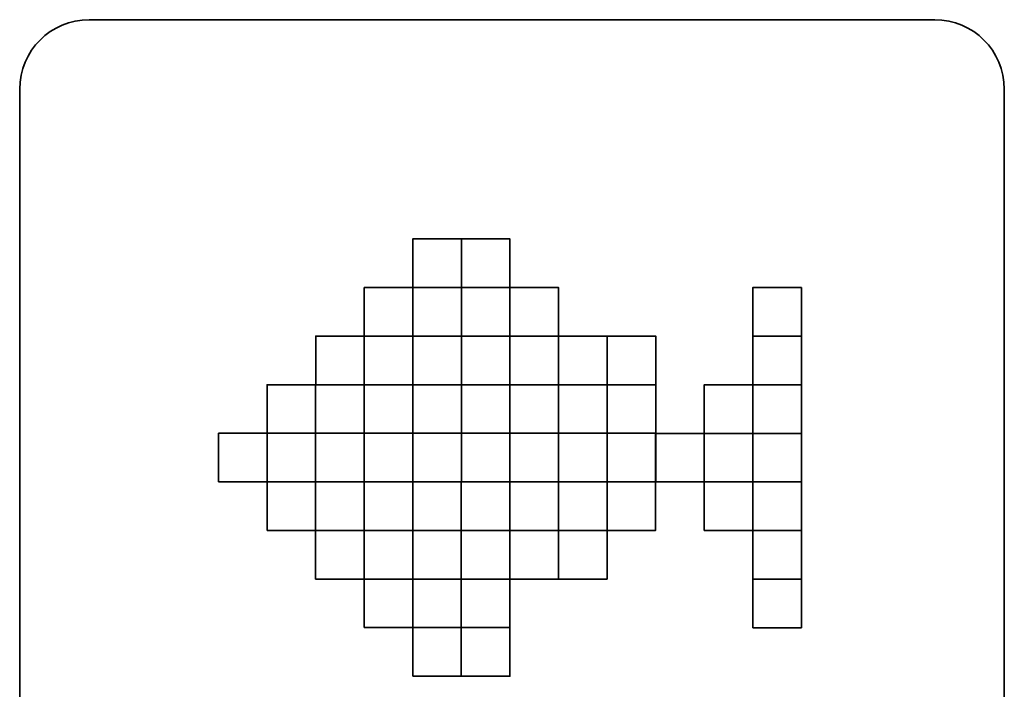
# Model space of a CAD drawing. Header units: centimetres. Extents: x -17 to 23.6, y -21.5 to 19.4.
# Tile 10 of 93: x -17 to 2.1, y 6.4 to 19.3. Entities that reach past the tile are written whole.
import ezdxf

# ---------------------------------------------------------------- set-up
doc = ezdxf.new("R2010")
doc.units = ezdxf.units.CM
doc.header["$MEASUREMENT"] = 0
doc.layers.add('Layer 1', color=7, linetype='Continuous')

msp = doc.modelspace()

# ---------------------------------------------------------------- linework, layer by layer
at = {"layer": 'Layer 1', "color": 242, "lineweight": 35}
msp.add_open_spline([(0.74727, 19.34339), (1.4892, 19.34339), (2.09072, 18.74187), (2.09072, 17.99994), (2.09072, 17.99994), (2.09072, 17.99994), (2.09072, -4.71316), (2.09072, -4.71316), (2.09072, -4.71316), (2.09072, -5.45508), (1.4892, -6.05661), (0.74727, -6.05661), (0.74727, -6.05661), (0.74727, -6.05661), (-15.61583, -6.05661), (-15.61583, -6.05661), (-15.61583, -6.05661), (-16.35775, -6.05661), (-16.95928, -5.45508), (-16.95928, -4.71316), (-16.95928, -4.71316), (-16.95928, -4.71316), (-16.95928, 17.99994), (-16.95928, 17.99994), (-16.95928, 17.99994), (-16.95928, 18.74187), (-16.35775, 19.34339), (-15.61583, 19.34339), (-15.61583, 19.34339), (-15.61583, 19.34339), (0.74727, 19.34339), (0.74727, 19.34339)], degree=3, knots=[0, 0, 0, 0, 0.11111111, 0.11111111, 0.11111111, 0.11111111, 0.22222222, 0.22222222, 0.22222222, 0.22222222, 0.33333333, 0.33333333, 0.33333333, 0.33333333, 0.44444444, 0.44444444, 0.44444444, 0.44444444, 0.55555556, 0.55555556, 0.55555556, 0.55555556, 0.66666667, 0.66666667, 0.66666667, 0.66666667, 0.77777778, 0.77777778, 0.77777778, 0.77777778, 1, 1, 1, 1], dxfattribs=at)
at = {"layer": 'Layer 1', "color": 30, "lineweight": 35}
for points in [[(-9.35307, 14.16154), (-9.35307, 14.16154), (-8.41338, 14.16154), (-8.41338, 14.16154), (-8.41338, 14.16154), (-8.41338, 14.16154), (-8.41338, 15.10138), (-8.41338, 15.10138), (-8.41338, 15.10138), (-8.41338, 15.10138), (-9.35307, 15.10138), (-9.35307, 15.10138), (-9.35307, 15.10138), (-9.35307, 15.10138), (-9.35307, 14.16154), (-9.35307, 14.16154)], [(-8.41338, 14.16154), (-8.41338, 14.16154), (-7.47354, 14.16154), (-7.47354, 14.16154), (-7.47354, 14.16154), (-7.47354, 14.16154), (-7.47354, 15.10138), (-7.47354, 15.10138), (-7.47354, 15.10138), (-7.47354, 15.10138), (-8.41338, 15.10138), (-8.41338, 15.10138), (-8.41338, 15.10138), (-8.41338, 15.10138), (-8.41338, 14.16154), (-8.41338, 14.16154)], [(-10.29287, 13.22174), (-10.29287, 13.22174), (-9.35307, 13.22174), (-9.35307, 13.22174), (-9.35307, 13.22174), (-9.35307, 13.22174), (-9.35307, 14.16154), (-9.35307, 14.16154), (-9.35307, 14.16154), (-9.35307, 14.16154), (-10.29287, 14.16154), (-10.29287, 14.16154), (-10.29287, 14.16154), (-10.29287, 14.16154), (-10.29287, 13.22174), (-10.29287, 13.22174)], [(-9.35307, 13.22174), (-9.35307, 13.22174), (-8.41338, 13.22174), (-8.41338, 13.22174), (-8.41338, 13.22174), (-8.41338, 13.22174), (-8.41338, 14.16154), (-8.41338, 14.16154), (-8.41338, 14.16154), (-8.41338, 14.16154), (-9.35307, 14.16154), (-9.35307, 14.16154), (-9.35307, 14.16154), (-9.35307, 14.16154), (-9.35307, 13.22174), (-9.35307, 13.22174)], [(-8.41338, 13.22174), (-8.41338, 13.22174), (-7.47354, 13.22174), (-7.47354, 13.22174), (-7.47354, 13.22174), (-7.47354, 13.22174), (-7.47354, 14.16154), (-7.47354, 14.16154), (-7.47354, 14.16154), (-7.47354, 14.16154), (-8.41338, 14.16154), (-8.41338, 14.16154), (-8.41338, 14.16154), (-8.41338, 14.16154), (-8.41338, 13.22174), (-8.41338, 13.22174)], [(-7.47354, 13.22174), (-7.47354, 13.22174), (-6.53374, 13.22174), (-6.53374, 13.22174), (-6.53374, 13.22174), (-6.53374, 13.22174), (-6.53374, 14.16154), (-6.53374, 14.16154), (-6.53374, 14.16154), (-6.53374, 14.16154), (-7.47354, 14.16154), (-7.47354, 14.16154), (-7.47354, 14.16154), (-7.47354, 14.16154), (-7.47354, 13.22174), (-7.47354, 13.22174)], [(-2.7761, 13.22051), (-2.7761, 13.22051), (-1.83626, 13.22051), (-1.83626, 13.22051), (-1.83626, 13.22051), (-1.83626, 13.22051), (-1.83626, 14.16031), (-1.83626, 14.16031), (-1.83626, 14.16031), (-1.83626, 14.16031), (-2.7761, 14.16031), (-2.7761, 14.16031), (-2.7761, 14.16031), (-2.7761, 14.16031), (-2.7761, 13.22051), (-2.7761, 13.22051)], [(-11.23271, 12.28191), (-11.23271, 12.28191), (-10.29287, 12.28191), (-10.29287, 12.28191), (-10.29287, 12.28191), (-10.29287, 12.28191), (-10.29287, 13.22174), (-10.29287, 13.22174), (-10.29287, 13.22174), (-10.29287, 13.22174), (-11.23271, 13.22174), (-11.23271, 13.22174), (-11.23271, 13.22174), (-11.23271, 13.22174), (-11.23271, 12.28191), (-11.23271, 12.28191)], [(-10.29287, 12.28191), (-10.29287, 12.28191), (-9.35307, 12.28191), (-9.35307, 12.28191), (-9.35307, 12.28191), (-9.35307, 12.28191), (-9.35307, 13.22174), (-9.35307, 13.22174), (-9.35307, 13.22174), (-9.35307, 13.22174), (-10.29287, 13.22174), (-10.29287, 13.22174), (-10.29287, 13.22174), (-10.29287, 13.22174), (-10.29287, 12.28191), (-10.29287, 12.28191)], [(-9.35307, 12.28191), (-9.35307, 12.28191), (-8.41338, 12.28191), (-8.41338, 12.28191), (-8.41338, 12.28191), (-8.41338, 12.28191), (-8.41338, 13.22174), (-8.41338, 13.22174), (-8.41338, 13.22174), (-8.41338, 13.22174), (-9.35307, 13.22174), (-9.35307, 13.22174), (-9.35307, 13.22174), (-9.35307, 13.22174), (-9.35307, 12.28191), (-9.35307, 12.28191)], [(-8.41338, 12.28191), (-8.41338, 12.28191), (-7.47354, 12.28191), (-7.47354, 12.28191), (-7.47354, 12.28191), (-7.47354, 12.28191), (-7.47354, 13.22174), (-7.47354, 13.22174), (-7.47354, 13.22174), (-7.47354, 13.22174), (-8.41338, 13.22174), (-8.41338, 13.22174), (-8.41338, 13.22174), (-8.41338, 13.22174), (-8.41338, 12.28191), (-8.41338, 12.28191)], [(-7.47354, 12.28191), (-7.47354, 12.28191), (-6.53374, 12.28191), (-6.53374, 12.28191), (-6.53374, 12.28191), (-6.53374, 12.28191), (-6.53374, 13.22174), (-6.53374, 13.22174), (-6.53374, 13.22174), (-6.53374, 13.22174), (-7.47354, 13.22174), (-7.47354, 13.22174), (-7.47354, 13.22174), (-7.47354, 13.22174), (-7.47354, 12.28191), (-7.47354, 12.28191)], [(-6.53374, 12.28191), (-6.53374, 12.28191), (-5.59391, 12.28191), (-5.59391, 12.28191), (-5.59391, 12.28191), (-5.59391, 12.28191), (-5.59391, 13.22174), (-5.59391, 13.22174), (-5.59391, 13.22174), (-5.59391, 13.22174), (-6.53374, 13.22174), (-6.53374, 13.22174), (-6.53374, 13.22174), (-6.53374, 13.22174), (-6.53374, 12.28191), (-6.53374, 12.28191)], [(-5.59391, 12.28191), (-5.59391, 12.28191), (-4.65407, 12.28191), (-4.65407, 12.28191), (-4.65407, 12.28191), (-4.65407, 12.28191), (-4.65407, 13.22174), (-4.65407, 13.22174), (-4.65407, 13.22174), (-4.65407, 13.22174), (-5.59391, 13.22174), (-5.59391, 13.22174), (-5.59391, 13.22174), (-5.59391, 13.22174), (-5.59391, 12.28191), (-5.59391, 12.28191)], [(-2.7761, 12.28067), (-2.7761, 12.28067), (-1.83626, 12.28067), (-1.83626, 12.28067), (-1.83626, 12.28067), (-1.83626, 12.28067), (-1.83626, 13.22051), (-1.83626, 13.22051), (-1.83626, 13.22051), (-1.83626, 13.22051), (-2.7761, 13.22051), (-2.7761, 13.22051), (-2.7761, 13.22051), (-2.7761, 13.22051), (-2.7761, 12.28067), (-2.7761, 12.28067)], [(-12.17293, 11.34207), (-12.17293, 11.34207), (-11.23313, 11.34207), (-11.23313, 11.34207), (-11.23313, 11.34207), (-11.23313, 11.34207), (-11.23313, 12.28191), (-11.23313, 12.28191), (-11.23313, 12.28191), (-11.23313, 12.28191), (-12.17293, 12.28191), (-12.17293, 12.28191), (-12.17293, 12.28191), (-12.17293, 12.28191), (-12.17293, 11.34207), (-12.17293, 11.34207)], [(-11.23313, 11.34207), (-11.23313, 11.34207), (-10.29344, 11.34207), (-10.29344, 11.34207), (-10.29344, 11.34207), (-10.29344, 11.34207), (-10.29344, 12.28191), (-10.29344, 12.28191), (-10.29344, 12.28191), (-10.29344, 12.28191), (-11.23313, 12.28191), (-11.23313, 12.28191), (-11.23313, 12.28191), (-11.23313, 12.28191), (-11.23313, 11.34207), (-11.23313, 11.34207)], [(-10.29344, 11.34207), (-10.29344, 11.34207), (-9.3536, 11.34207), (-9.3536, 11.34207), (-9.3536, 11.34207), (-9.3536, 11.34207), (-9.3536, 12.28191), (-9.3536, 12.28191), (-9.3536, 12.28191), (-9.3536, 12.28191), (-10.29344, 12.28191), (-10.29344, 12.28191), (-10.29344, 12.28191), (-10.29344, 12.28191), (-10.29344, 11.34207), (-10.29344, 11.34207)], [(-9.3536, 11.34207), (-9.3536, 11.34207), (-8.4138, 11.34207), (-8.4138, 11.34207), (-8.4138, 11.34207), (-8.4138, 11.34207), (-8.4138, 12.28191), (-8.4138, 12.28191), (-8.4138, 12.28191), (-8.4138, 12.28191), (-9.3536, 12.28191), (-9.3536, 12.28191), (-9.3536, 12.28191), (-9.3536, 12.28191), (-9.3536, 11.34207), (-9.3536, 11.34207)], [(-8.4138, 11.34207), (-8.4138, 11.34207), (-7.47397, 11.34207), (-7.47397, 11.34207), (-7.47397, 11.34207), (-7.47397, 11.34207), (-7.47397, 12.28191), (-7.47397, 12.28191), (-7.47397, 12.28191), (-7.47397, 12.28191), (-8.4138, 12.28191), (-8.4138, 12.28191), (-8.4138, 12.28191), (-8.4138, 12.28191), (-8.4138, 11.34207), (-8.4138, 11.34207)], [(-7.47397, 11.34207), (-7.47397, 11.34207), (-6.53413, 11.34207), (-6.53413, 11.34207), (-6.53413, 11.34207), (-6.53413, 11.34207), (-6.53413, 12.28191), (-6.53413, 12.28191), (-6.53413, 12.28191), (-6.53413, 12.28191), (-7.47397, 12.28191), (-7.47397, 12.28191), (-7.47397, 12.28191), (-7.47397, 12.28191), (-7.47397, 11.34207), (-7.47397, 11.34207)], [(-6.53413, 11.34207), (-6.53413, 11.34207), (-5.59433, 11.34207), (-5.59433, 11.34207), (-5.59433, 11.34207), (-5.59433, 11.34207), (-5.59433, 12.28191), (-5.59433, 12.28191), (-5.59433, 12.28191), (-5.59433, 12.28191), (-6.53413, 12.28191), (-6.53413, 12.28191), (-6.53413, 12.28191), (-6.53413, 12.28191), (-6.53413, 11.34207), (-6.53413, 11.34207)], [(-5.59433, 11.34207), (-5.59433, 11.34207), (-4.6545, 11.34207), (-4.6545, 11.34207), (-4.6545, 11.34207), (-4.6545, 11.34207), (-4.6545, 12.28191), (-4.6545, 12.28191), (-4.6545, 12.28191), (-4.6545, 12.28191), (-5.59433, 12.28191), (-5.59433, 12.28191), (-5.59433, 12.28191), (-5.59433, 12.28191), (-5.59433, 11.34207), (-5.59433, 11.34207)], [(-3.71593, 11.34084), (-3.71593, 11.34084), (-2.7761, 11.34084), (-2.7761, 11.34084), (-2.7761, 11.34084), (-2.7761, 11.34084), (-2.7761, 12.28067), (-2.7761, 12.28067), (-2.7761, 12.28067), (-2.7761, 12.28067), (-3.71593, 12.28067), (-3.71593, 12.28067), (-3.71593, 12.28067), (-3.71593, 12.28067), (-3.71593, 11.34084), (-3.71593, 11.34084)], [(-2.7761, 11.34084), (-2.7761, 11.34084), (-1.83626, 11.34084), (-1.83626, 11.34084), (-1.83626, 11.34084), (-1.83626, 11.34084), (-1.83626, 12.28067), (-1.83626, 12.28067), (-1.83626, 12.28067), (-1.83626, 12.28067), (-2.7761, 12.28067), (-2.7761, 12.28067), (-2.7761, 12.28067), (-2.7761, 12.28067), (-2.7761, 11.34084), (-2.7761, 11.34084)], [(-13.11263, 10.40213), (-13.11263, 10.40213), (-12.17279, 10.40213), (-12.17279, 10.40213), (-12.17279, 10.40213), (-12.17279, 10.40213), (-12.17279, 11.34197), (-12.17279, 11.34197), (-12.17279, 11.34197), (-12.17279, 11.34197), (-13.11263, 11.34197), (-13.11263, 11.34197), (-13.11263, 11.34197), (-13.11263, 11.34197), (-13.11263, 10.40213), (-13.11263, 10.40213)], [(-12.17279, 10.40213), (-12.17279, 10.40213), (-11.23299, 10.40213), (-11.23299, 10.40213), (-11.23299, 10.40213), (-11.23299, 10.40213), (-11.23299, 11.34197), (-11.23299, 11.34197), (-11.23299, 11.34197), (-11.23299, 11.34197), (-12.17279, 11.34197), (-12.17279, 11.34197), (-12.17279, 11.34197), (-12.17279, 11.34197), (-12.17279, 10.40213), (-12.17279, 10.40213)], [(-11.23299, 10.40213), (-11.23299, 10.40213), (-10.29316, 10.40213), (-10.29316, 10.40213), (-10.29316, 10.40213), (-10.29316, 10.40213), (-10.29316, 11.34197), (-10.29316, 11.34197), (-10.29316, 11.34197), (-10.29316, 11.34197), (-11.23299, 11.34197), (-11.23299, 11.34197), (-11.23299, 11.34197), (-11.23299, 11.34197), (-11.23299, 10.40213), (-11.23299, 10.40213)], [(-10.29316, 10.40213), (-10.29316, 10.40213), (-9.35332, 10.40213), (-9.35332, 10.40213), (-9.35332, 10.40213), (-9.35332, 10.40213), (-9.35332, 11.34197), (-9.35332, 11.34197), (-9.35332, 11.34197), (-9.35332, 11.34197), (-10.29316, 11.34197), (-10.29316, 11.34197), (-10.29316, 11.34197), (-10.29316, 11.34197), (-10.29316, 10.40213), (-10.29316, 10.40213)], [(-9.35332, 10.40213), (-9.35332, 10.40213), (-8.41352, 10.40213), (-8.41352, 10.40213), (-8.41352, 10.40213), (-8.41352, 10.40213), (-8.41352, 11.34197), (-8.41352, 11.34197), (-8.41352, 11.34197), (-8.41352, 11.34197), (-9.35332, 11.34197), (-9.35332, 11.34197), (-9.35332, 11.34197), (-9.35332, 11.34197), (-9.35332, 10.40213), (-9.35332, 10.40213)], [(-8.41352, 10.40213), (-8.41352, 10.40213), (-7.47369, 10.40213), (-7.47369, 10.40213), (-7.47369, 10.40213), (-7.47369, 10.40213), (-7.47369, 11.34197), (-7.47369, 11.34197), (-7.47369, 11.34197), (-7.47369, 11.34197), (-8.41352, 11.34197), (-8.41352, 11.34197), (-8.41352, 11.34197), (-8.41352, 11.34197), (-8.41352, 10.40213), (-8.41352, 10.40213)], [(-7.47369, 10.40213), (-7.47369, 10.40213), (-6.53399, 10.40213), (-6.53399, 10.40213), (-6.53399, 10.40213), (-6.53399, 10.40213), (-6.53399, 11.34197), (-6.53399, 11.34197), (-6.53399, 11.34197), (-6.53399, 11.34197), (-7.47369, 11.34197), (-7.47369, 11.34197), (-7.47369, 11.34197), (-7.47369, 11.34197), (-7.47369, 10.40213), (-7.47369, 10.40213)], [(-6.53399, 10.40213), (-6.53399, 10.40213), (-5.59419, 10.40213), (-5.59419, 10.40213), (-5.59419, 10.40213), (-5.59419, 10.40213), (-5.59419, 11.34197), (-5.59419, 11.34197), (-5.59419, 11.34197), (-5.59419, 11.34197), (-6.53399, 11.34197), (-6.53399, 11.34197), (-6.53399, 11.34197), (-6.53399, 11.34197), (-6.53399, 10.40213), (-6.53399, 10.40213)], [(-5.59419, 10.40213), (-5.59419, 10.40213), (-4.65436, 10.40213), (-4.65436, 10.40213), (-4.65436, 10.40213), (-4.65436, 10.40213), (-4.65436, 11.34197), (-4.65436, 11.34197), (-4.65436, 11.34197), (-4.65436, 11.34197), (-5.59419, 11.34197), (-5.59419, 11.34197), (-5.59419, 11.34197), (-5.59419, 11.34197), (-5.59419, 10.40213), (-5.59419, 10.40213)], [(-4.65573, 10.40118), (-4.65573, 10.40118), (-3.71593, 10.40118), (-3.71593, 10.40118), (-3.71593, 10.40118), (-3.71593, 10.40118), (-3.71593, 11.34084), (-3.71593, 11.34084), (-3.71593, 11.34084), (-3.71593, 11.34084), (-4.65573, 11.34084), (-4.65573, 11.34084), (-4.65573, 11.34084), (-4.65573, 11.34084), (-4.65573, 10.40118), (-4.65573, 10.40118)], [(-3.71593, 10.40118), (-3.71593, 10.40118), (-2.7761, 10.40118), (-2.7761, 10.40118), (-2.7761, 10.40118), (-2.7761, 10.40118), (-2.7761, 11.34084), (-2.7761, 11.34084), (-2.7761, 11.34084), (-2.7761, 11.34084), (-3.71593, 11.34084), (-3.71593, 11.34084), (-3.71593, 11.34084), (-3.71593, 11.34084), (-3.71593, 10.40118), (-3.71593, 10.40118)], [(-2.7761, 10.40118), (-2.7761, 10.40118), (-1.83626, 10.40118), (-1.83626, 10.40118), (-1.83626, 10.40118), (-1.83626, 10.40118), (-1.83626, 11.34084), (-1.83626, 11.34084), (-1.83626, 11.34084), (-1.83626, 11.34084), (-2.7761, 11.34084), (-2.7761, 11.34084), (-2.7761, 11.34084), (-2.7761, 11.34084), (-2.7761, 10.40118), (-2.7761, 10.40118)], [(-12.17445, 9.46134), (-12.17445, 9.46134), (-11.23465, 9.46134), (-11.23465, 9.46134), (-11.23465, 9.46134), (-11.23465, 9.46134), (-11.23465, 10.40118), (-11.23465, 10.40118), (-11.23465, 10.40118), (-11.23465, 10.40118), (-12.17445, 10.40118), (-12.17445, 10.40118), (-12.17445, 10.40118), (-12.17445, 10.40118), (-12.17445, 9.46134), (-12.17445, 9.46134)], [(-11.23465, 9.46286), (-11.23465, 9.46286), (-10.29495, 9.46286), (-10.29495, 9.46286), (-10.29495, 9.46286), (-10.29495, 9.46286), (-10.29495, 10.40255), (-10.29495, 10.40255), (-10.29495, 10.40255), (-10.29495, 10.40255), (-11.23465, 10.40255), (-11.23465, 10.40255), (-11.23465, 10.40255), (-11.23465, 10.40255), (-11.23465, 9.46286), (-11.23465, 9.46286)], [(-10.29495, 9.46286), (-10.29495, 9.46286), (-9.35512, 9.46286), (-9.35512, 9.46286), (-9.35512, 9.46286), (-9.35512, 9.46286), (-9.35512, 10.40255), (-9.35512, 10.40255), (-9.35512, 10.40255), (-9.35512, 10.40255), (-10.29495, 10.40255), (-10.29495, 10.40255), (-10.29495, 10.40255), (-10.29495, 10.40255), (-10.29495, 9.46286), (-10.29495, 9.46286)], [(-9.35512, 9.46286), (-9.35512, 9.46286), (-8.41532, 9.46286), (-8.41532, 9.46286), (-8.41532, 9.46286), (-8.41532, 9.46286), (-8.41532, 10.40255), (-8.41532, 10.40255), (-8.41532, 10.40255), (-8.41532, 10.40255), (-9.35512, 10.40255), (-9.35512, 10.40255), (-9.35512, 10.40255), (-9.35512, 10.40255), (-9.35512, 9.46286), (-9.35512, 9.46286)], [(-8.41532, 9.46286), (-8.41532, 9.46286), (-7.47548, 9.46286), (-7.47548, 9.46286), (-7.47548, 9.46286), (-7.47548, 9.46286), (-7.47548, 10.40255), (-7.47548, 10.40255), (-7.47548, 10.40255), (-7.47548, 10.40255), (-8.41532, 10.40255), (-8.41532, 10.40255), (-8.41532, 10.40255), (-8.41532, 10.40255), (-8.41532, 9.46286), (-8.41532, 9.46286)], [(-7.47548, 9.46286), (-7.47548, 9.46286), (-6.53565, 9.46286), (-6.53565, 9.46286), (-6.53565, 9.46286), (-6.53565, 9.46286), (-6.53565, 10.40255), (-6.53565, 10.40255), (-6.53565, 10.40255), (-6.53565, 10.40255), (-7.47548, 10.40255), (-7.47548, 10.40255), (-7.47548, 10.40255), (-7.47548, 10.40255), (-7.47548, 9.46286), (-7.47548, 9.46286)], [(-6.53565, 9.46286), (-6.53565, 9.46286), (-5.59585, 9.46286), (-5.59585, 9.46286), (-5.59585, 9.46286), (-5.59585, 9.46286), (-5.59585, 10.40255), (-5.59585, 10.40255), (-5.59585, 10.40255), (-5.59585, 10.40255), (-6.53565, 10.40255), (-6.53565, 10.40255), (-6.53565, 10.40255), (-6.53565, 10.40255), (-6.53565, 9.46286), (-6.53565, 9.46286)], [(-5.59585, 9.46286), (-5.59585, 9.46286), (-4.65601, 9.46286), (-4.65601, 9.46286), (-4.65601, 9.46286), (-4.65601, 9.46286), (-4.65601, 10.40255), (-4.65601, 10.40255), (-4.65601, 10.40255), (-4.65601, 10.40255), (-5.59585, 10.40255), (-5.59585, 10.40255), (-5.59585, 10.40255), (-5.59585, 10.40255), (-5.59585, 9.46286), (-5.59585, 9.46286)], [(-3.71593, 9.46134), (-3.71593, 9.46134), (-2.7761, 9.46134), (-2.7761, 9.46134), (-2.7761, 9.46134), (-2.7761, 9.46134), (-2.7761, 10.40118), (-2.7761, 10.40118), (-2.7761, 10.40118), (-2.7761, 10.40118), (-3.71593, 10.40118), (-3.71593, 10.40118), (-3.71593, 10.40118), (-3.71593, 10.40118), (-3.71593, 9.46134), (-3.71593, 9.46134)], [(-2.7761, 9.46134), (-2.7761, 9.46134), (-1.83626, 9.46134), (-1.83626, 9.46134), (-1.83626, 9.46134), (-1.83626, 9.46134), (-1.83626, 10.40118), (-1.83626, 10.40118), (-1.83626, 10.40118), (-1.83626, 10.40118), (-2.7761, 10.40118), (-2.7761, 10.40118), (-2.7761, 10.40118), (-2.7761, 10.40118), (-2.7761, 9.46134), (-2.7761, 9.46134)], [(-11.23423, 8.52303), (-11.23423, 8.52303), (-10.29439, 8.52303), (-10.29439, 8.52303), (-10.29439, 8.52303), (-10.29439, 8.52303), (-10.29439, 9.46286), (-10.29439, 9.46286), (-10.29439, 9.46286), (-10.29439, 9.46286), (-11.23423, 9.46286), (-11.23423, 9.46286), (-11.23423, 9.46286), (-11.23423, 9.46286), (-11.23423, 8.52303), (-11.23423, 8.52303)], [(-10.29439, 8.52303), (-10.29439, 8.52303), (-9.35459, 8.52303), (-9.35459, 8.52303), (-9.35459, 8.52303), (-9.35459, 8.52303), (-9.35459, 9.46286), (-9.35459, 9.46286), (-9.35459, 9.46286), (-9.35459, 9.46286), (-10.29439, 9.46286), (-10.29439, 9.46286), (-10.29439, 9.46286), (-10.29439, 9.46286), (-10.29439, 8.52303), (-10.29439, 8.52303)], [(-9.35459, 8.52303), (-9.35459, 8.52303), (-8.4149, 8.52303), (-8.4149, 8.52303), (-8.4149, 8.52303), (-8.4149, 8.52303), (-8.4149, 9.46286), (-8.4149, 9.46286), (-8.4149, 9.46286), (-8.4149, 9.46286), (-9.35459, 9.46286), (-9.35459, 9.46286), (-9.35459, 9.46286), (-9.35459, 9.46286), (-9.35459, 8.52303), (-9.35459, 8.52303)], [(-8.4149, 8.52303), (-8.4149, 8.52303), (-7.47506, 8.52303), (-7.47506, 8.52303), (-7.47506, 8.52303), (-7.47506, 8.52303), (-7.47506, 9.46286), (-7.47506, 9.46286), (-7.47506, 9.46286), (-7.47506, 9.46286), (-8.4149, 9.46286), (-8.4149, 9.46286), (-8.4149, 9.46286), (-8.4149, 9.46286), (-8.4149, 8.52303), (-8.4149, 8.52303)], [(-7.47506, 8.52303), (-7.47506, 8.52303), (-6.53526, 8.52303), (-6.53526, 8.52303), (-6.53526, 8.52303), (-6.53526, 8.52303), (-6.53526, 9.46286), (-6.53526, 9.46286), (-6.53526, 9.46286), (-6.53526, 9.46286), (-7.47506, 9.46286), (-7.47506, 9.46286), (-7.47506, 9.46286), (-7.47506, 9.46286), (-7.47506, 8.52303), (-7.47506, 8.52303)], [(-6.53526, 8.52303), (-6.53526, 8.52303), (-5.59543, 8.52303), (-5.59543, 8.52303), (-5.59543, 8.52303), (-5.59543, 8.52303), (-5.59543, 9.46286), (-5.59543, 9.46286), (-5.59543, 9.46286), (-5.59543, 9.46286), (-6.53526, 9.46286), (-6.53526, 9.46286), (-6.53526, 9.46286), (-6.53526, 9.46286), (-6.53526, 8.52303), (-6.53526, 8.52303)], [(-2.7761, 8.52151), (-2.7761, 8.52151), (-1.83626, 8.52151), (-1.83626, 8.52151), (-1.83626, 8.52151), (-1.83626, 8.52151), (-1.83626, 9.46134), (-1.83626, 9.46134), (-1.83626, 9.46134), (-1.83626, 9.46134), (-2.7761, 9.46134), (-2.7761, 9.46134), (-2.7761, 9.46134), (-2.7761, 9.46134), (-2.7761, 8.52151), (-2.7761, 8.52151)], [(-10.29439, 7.58323), (-10.29439, 7.58323), (-9.35459, 7.58323), (-9.35459, 7.58323), (-9.35459, 7.58323), (-9.35459, 7.58323), (-9.35459, 8.52303), (-9.35459, 8.52303), (-9.35459, 8.52303), (-9.35459, 8.52303), (-10.29439, 8.52303), (-10.29439, 8.52303), (-10.29439, 8.52303), (-10.29439, 8.52303), (-10.29439, 7.58323), (-10.29439, 7.58323)], [(-9.35459, 7.58323), (-9.35459, 7.58323), (-8.4149, 7.58323), (-8.4149, 7.58323), (-8.4149, 7.58323), (-8.4149, 7.58323), (-8.4149, 8.52303), (-8.4149, 8.52303), (-8.4149, 8.52303), (-8.4149, 8.52303), (-9.35459, 8.52303), (-9.35459, 8.52303), (-9.35459, 8.52303), (-9.35459, 8.52303), (-9.35459, 7.58323), (-9.35459, 7.58323)], [(-8.4149, 7.58323), (-8.4149, 7.58323), (-7.47506, 7.58323), (-7.47506, 7.58323), (-7.47506, 7.58323), (-7.47506, 7.58323), (-7.47506, 8.52303), (-7.47506, 8.52303), (-7.47506, 8.52303), (-7.47506, 8.52303), (-8.4149, 8.52303), (-8.4149, 8.52303), (-8.4149, 8.52303), (-8.4149, 8.52303), (-8.4149, 7.58323), (-8.4149, 7.58323)], [(-2.7761, 7.58171), (-2.7761, 7.58171), (-1.83626, 7.58171), (-1.83626, 7.58171), (-1.83626, 7.58171), (-1.83626, 7.58171), (-1.83626, 8.52151), (-1.83626, 8.52151), (-1.83626, 8.52151), (-1.83626, 8.52151), (-2.7761, 8.52151), (-2.7761, 8.52151), (-2.7761, 8.52151), (-2.7761, 8.52151), (-2.7761, 7.58171), (-2.7761, 7.58171)], [(-9.35459, 6.64339), (-9.35459, 6.64339), (-8.4149, 6.64339), (-8.4149, 6.64339), (-8.4149, 6.64339), (-8.4149, 6.64339), (-8.4149, 7.58323), (-8.4149, 7.58323), (-8.4149, 7.58323), (-8.4149, 7.58323), (-9.35459, 7.58323), (-9.35459, 7.58323), (-9.35459, 7.58323), (-9.35459, 7.58323), (-9.35459, 6.64339), (-9.35459, 6.64339)], [(-8.4149, 6.64339), (-8.4149, 6.64339), (-7.47506, 6.64339), (-7.47506, 6.64339), (-7.47506, 6.64339), (-7.47506, 6.64339), (-7.47506, 7.58323), (-7.47506, 7.58323), (-7.47506, 7.58323), (-7.47506, 7.58323), (-8.4149, 7.58323), (-8.4149, 7.58323), (-8.4149, 7.58323), (-8.4149, 7.58323), (-8.4149, 6.64339), (-8.4149, 6.64339)]]:
    msp.add_open_spline(points, degree=3, knots=[0, 0, 0, 0, 0.2, 0.2, 0.2, 0.2, 0.4, 0.4, 0.4, 0.4, 0.6, 0.6, 0.6, 0.6, 1, 1, 1, 1], dxfattribs=at)
for points in [[(-9.35307, 14.16154), (-9.35307, 14.16154), (-8.41338, 14.16154), (-8.41338, 14.16154)], [(-8.41338, 14.16154), (-8.41338, 14.16154), (-7.47354, 14.16154), (-7.47354, 14.16154)], [(-2.7761, 14.16031), (-2.7761, 14.16031), (-1.83626, 14.16031), (-1.83626, 14.16031)], [(-10.29287, 13.22174), (-10.29287, 13.22174), (-9.35307, 13.22174), (-9.35307, 13.22174)], [(-9.35307, 13.22174), (-9.35307, 13.22174), (-8.41338, 13.22174), (-8.41338, 13.22174)], [(-8.41338, 13.22174), (-8.41338, 13.22174), (-7.47354, 13.22174), (-7.47354, 13.22174)], [(-7.47354, 13.22174), (-7.47354, 13.22174), (-6.53374, 13.22174), (-6.53374, 13.22174)], [(-2.7761, 13.22051), (-2.7761, 13.22051), (-1.83626, 13.22051), (-1.83626, 13.22051)], [(-11.23271, 12.28191), (-11.23271, 12.28191), (-10.29287, 12.28191), (-10.29287, 12.28191)], [(-10.29287, 12.28191), (-10.29287, 12.28191), (-9.35307, 12.28191), (-9.35307, 12.28191)], [(-9.35307, 12.28191), (-9.35307, 12.28191), (-8.41338, 12.28191), (-8.41338, 12.28191)], [(-8.41338, 12.28191), (-8.41338, 12.28191), (-7.47354, 12.28191), (-7.47354, 12.28191)], [(-7.47354, 12.28191), (-7.47354, 12.28191), (-6.53374, 12.28191), (-6.53374, 12.28191)], [(-6.53374, 12.28191), (-6.53374, 12.28191), (-5.59391, 12.28191), (-5.59391, 12.28191)], [(-5.59391, 12.28191), (-5.59391, 12.28191), (-4.65407, 12.28191), (-4.65407, 12.28191)], [(-3.71593, 12.28067), (-3.71593, 12.28067), (-2.7761, 12.28067), (-2.7761, 12.28067)], [(-2.7761, 12.28067), (-2.7761, 12.28067), (-1.83626, 12.28067), (-1.83626, 12.28067)], [(-12.17293, 11.34207), (-12.17293, 11.34207), (-11.23313, 11.34207), (-11.23313, 11.34207)], [(-11.23313, 11.34207), (-11.23313, 11.34207), (-10.29344, 11.34207), (-10.29344, 11.34207)], [(-10.29344, 11.34207), (-10.29344, 11.34207), (-9.3536, 11.34207), (-9.3536, 11.34207)], [(-9.3536, 11.34207), (-9.3536, 11.34207), (-8.4138, 11.34207), (-8.4138, 11.34207)], [(-8.4138, 11.34207), (-8.4138, 11.34207), (-7.47397, 11.34207), (-7.47397, 11.34207)], [(-7.47397, 11.34207), (-7.47397, 11.34207), (-6.53413, 11.34207), (-6.53413, 11.34207)], [(-6.53413, 11.34207), (-6.53413, 11.34207), (-5.59433, 11.34207), (-5.59433, 11.34207)], [(-5.59433, 11.34207), (-5.59433, 11.34207), (-4.6545, 11.34207), (-4.6545, 11.34207)], [(-4.65573, 11.34084), (-4.65573, 11.34084), (-3.71593, 11.34084), (-3.71593, 11.34084)], [(-3.71593, 11.34084), (-3.71593, 11.34084), (-2.7761, 11.34084), (-2.7761, 11.34084)], [(-2.7761, 11.34084), (-2.7761, 11.34084), (-1.83626, 11.34084), (-1.83626, 11.34084)], [(-13.11263, 10.40213), (-13.11263, 10.40213), (-12.17279, 10.40213), (-12.17279, 10.40213)], [(-12.17445, 10.40118), (-12.17445, 10.40118), (-11.23465, 10.40118), (-11.23465, 10.40118)], [(-12.17279, 10.40213), (-12.17279, 10.40213), (-11.23299, 10.40213), (-11.23299, 10.40213)], [(-11.23465, 10.40255), (-11.23465, 10.40255), (-10.29495, 10.40255), (-10.29495, 10.40255)], [(-11.23299, 10.40213), (-11.23299, 10.40213), (-10.29316, 10.40213), (-10.29316, 10.40213)], [(-10.29495, 10.40255), (-10.29495, 10.40255), (-9.35512, 10.40255), (-9.35512, 10.40255)], [(-10.29316, 10.40213), (-10.29316, 10.40213), (-9.35332, 10.40213), (-9.35332, 10.40213)], [(-9.35512, 10.40255), (-9.35512, 10.40255), (-8.41532, 10.40255), (-8.41532, 10.40255)], [(-9.35332, 10.40213), (-9.35332, 10.40213), (-8.41352, 10.40213), (-8.41352, 10.40213)], [(-8.41532, 10.40255), (-8.41532, 10.40255), (-7.47548, 10.40255), (-7.47548, 10.40255)], [(-8.41352, 10.40213), (-8.41352, 10.40213), (-7.47369, 10.40213), (-7.47369, 10.40213)], [(-7.47548, 10.40255), (-7.47548, 10.40255), (-6.53565, 10.40255), (-6.53565, 10.40255)], [(-7.47369, 10.40213), (-7.47369, 10.40213), (-6.53399, 10.40213), (-6.53399, 10.40213)], [(-6.53565, 10.40255), (-6.53565, 10.40255), (-5.59585, 10.40255), (-5.59585, 10.40255)], [(-6.53399, 10.40213), (-6.53399, 10.40213), (-5.59419, 10.40213), (-5.59419, 10.40213)], [(-5.59585, 10.40255), (-5.59585, 10.40255), (-4.65601, 10.40255), (-4.65601, 10.40255)], [(-5.59419, 10.40213), (-5.59419, 10.40213), (-4.65436, 10.40213), (-4.65436, 10.40213)], [(-3.71593, 10.40118), (-3.71593, 10.40118), (-2.7761, 10.40118), (-2.7761, 10.40118)], [(-2.7761, 10.40118), (-2.7761, 10.40118), (-1.83626, 10.40118), (-1.83626, 10.40118)], [(-11.23423, 9.46286), (-11.23423, 9.46286), (-10.29439, 9.46286), (-10.29439, 9.46286)], [(-10.29439, 9.46286), (-10.29439, 9.46286), (-9.35459, 9.46286), (-9.35459, 9.46286)], [(-9.35459, 9.46286), (-9.35459, 9.46286), (-8.4149, 9.46286), (-8.4149, 9.46286)], [(-8.4149, 9.46286), (-8.4149, 9.46286), (-7.47506, 9.46286), (-7.47506, 9.46286)], [(-7.47506, 9.46286), (-7.47506, 9.46286), (-6.53526, 9.46286), (-6.53526, 9.46286)], [(-6.53526, 9.46286), (-6.53526, 9.46286), (-5.59543, 9.46286), (-5.59543, 9.46286)], [(-2.7761, 9.46134), (-2.7761, 9.46134), (-1.83626, 9.46134), (-1.83626, 9.46134)], [(-10.29439, 8.52303), (-10.29439, 8.52303), (-9.35459, 8.52303), (-9.35459, 8.52303)], [(-9.35459, 8.52303), (-9.35459, 8.52303), (-8.4149, 8.52303), (-8.4149, 8.52303)], [(-8.4149, 8.52303), (-8.4149, 8.52303), (-7.47506, 8.52303), (-7.47506, 8.52303)], [(-2.7761, 8.52151), (-2.7761, 8.52151), (-1.83626, 8.52151), (-1.83626, 8.52151)], [(-9.35459, 7.58323), (-9.35459, 7.58323), (-8.4149, 7.58323), (-8.4149, 7.58323)], [(-8.4149, 7.58323), (-8.4149, 7.58323), (-7.47506, 7.58323), (-7.47506, 7.58323)]]:
    msp.add_open_spline(points, degree=3, dxfattribs=at)

doc.saveas('drawing.dxf')
